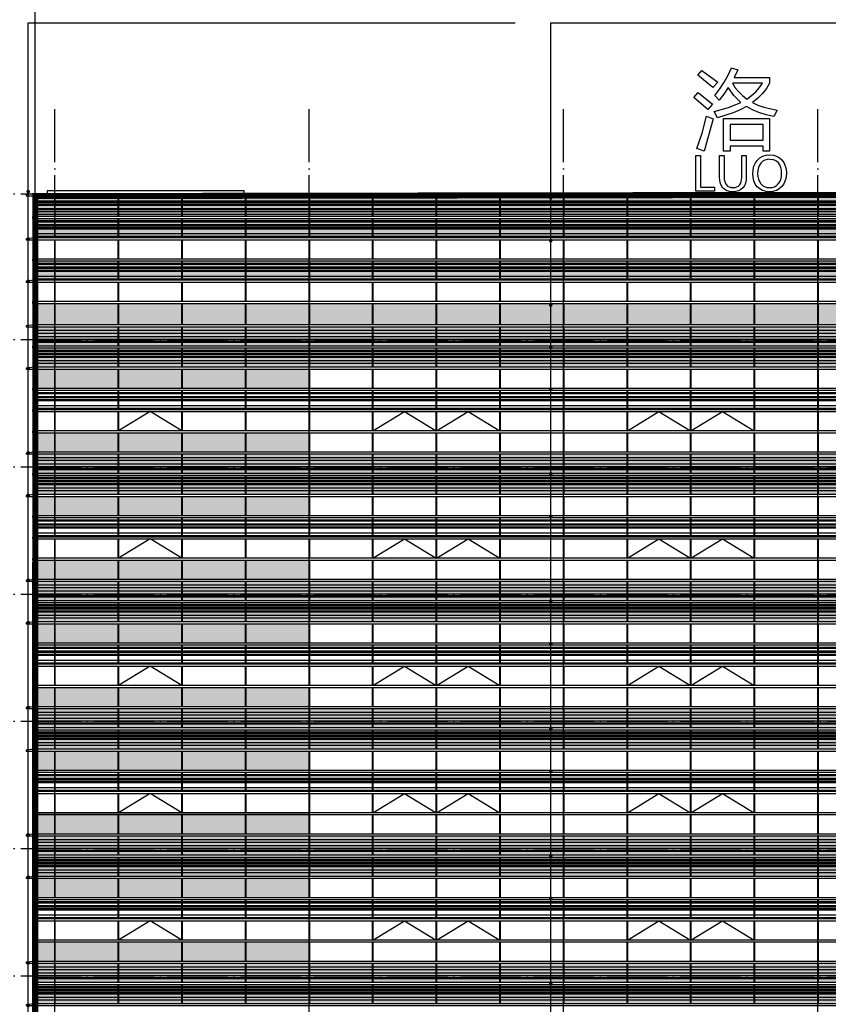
# Model space of a CAD drawing. Header units: millimetres. Extents: x 708158 to 1984082, y -168213 to -53.
# Tile 6 of 220: x 721824 to 748526, y -64394 to -31908. Entities that reach past the tile are written whole.
import ezdxf

# ---------------------------------------------------------------- set-up
doc = ezdxf.new("R2010")
doc.units = ezdxf.units.MM
doc.header["$LTSCALE"] = 1000
doc.linetypes.add('DOTE', pattern=[2.42, 2, -0.2, 0.02, -0.2])
doc.layers.get('0').update_dxf_attribs({"color": 8})
for name, color, linetype in [('A-AXIS', 1, 'DOTE'), ('A-看线', 63, 'Continuous'), ('DIM_LEAD', 3, 'Continuous'), ('DOTE', 1, 'DOTE'), ('WINDOW', 4, 'Continuous'), ('看线', 115, 'Continuous'), ('立面加粗', 5, 'Continuous'), ('立面填充线2 穿孔板', 105, 'Continuous'), ('立面窗户线', 21, 'Continuous')]:
    doc.layers.add(name, color=color, linetype=linetype)

# ---------------------------------------------------------------- blocks, each defined once
blk = doc.blocks.new('A$C24AE1B25')
at = {"layer": '立面窗户线'}
blk.add_lwpolyline([(46850, 30), (0, 30), (-30, 30), (-300, 0), (-300, -30), (0, -30), (46850, -30)], dxfattribs=at)
blk = doc.blocks.new('A$C05264923')
at = {"layer": '立面窗户线'}
blk.add_lwpolyline([(46850, 30), (0, 30), (-90, 30), (-90, -30), (0, -30), (46850, -30)], dxfattribs=at)
blk = doc.blocks.new('A$C03EC34EA')
at = {"layer": 'A-看线'}
for points in [[(5, -40), (645, -40), (645, -140), (5, -140)], [(5, -240), (645, -240), (645, -340), (5, -340)], [(5, -390), (645, -390), (645, -440), (5, -440)], [(5, -690), (645, -690), (645, -740), (5, -740)], [(5, -790), (645, -790), (645, -840), (5, -840)], [(5, -890), (645, -890), (645, -940), (5, -940)], [(5, -1040), (645, -1040), (645, -1140), (5, -1140)]]:
    blk.add_lwpolyline(points, close=True, dxfattribs=at)
at = {"layer": 'WINDOW'}
for points in [[(-5, 80), (5, 80), (5, -560), (-5, -560)], [(645, 80), (655, 80), (655, -560), (645, -560)], [(-5, -620), (5, -620), (5, -1260), (-5, -1260)], [(645, -620), (655, -620), (655, -1260), (645, -1260)]]:
    blk.add_lwpolyline(points, close=True, dxfattribs=at)
blk = doc.blocks.new('A$C2A3A27BA')
at = {"layer": 'A-看线'}
for points in [[(0, -40), (2090, -40), (2090, -140), (0, -140)], [(0, -240), (2090, -240), (2090, -340), (0, -340)], [(2100, -40), (4190, -40), (4190, -140), (2100, -140)], [(2100, -240), (4190, -240), (4190, -340), (2100, -340)], [(4200, -40), (6290, -40), (6290, -140), (4200, -140)], [(4200, -240), (6290, -240), (6290, -340), (4200, -340)], [(6300, -40), (8390, -40), (8390, -140), (6300, -140)], [(6300, -240), (8390, -240), (8390, -340), (6300, -340)], [(0, -390), (2090, -390), (2090, -440), (0, -440)], [(2100, -390), (4190, -390), (4190, -440), (2100, -440)], [(4200, -390), (6290, -390), (6290, -440), (4200, -440)], [(6300, -390), (8390, -390), (8390, -440), (6300, -440)], [(0, -690), (2090, -690), (2090, -740), (0, -740)], [(0, -790), (2090, -790), (2090, -840), (0, -840)], [(0, -890), (2090, -890), (2090, -940), (0, -940)], [(2100, -690), (4190, -690), (4190, -740), (2100, -740)], [(2100, -790), (4190, -790), (4190, -840), (2100, -840)], [(2100, -890), (4190, -890), (4190, -940), (2100, -940)], [(4200, -690), (6290, -690), (6290, -740), (4200, -740)], [(4200, -790), (6290, -790), (6290, -840), (4200, -840)], [(4200, -890), (6290, -890), (6290, -940), (4200, -940)], [(6300, -690), (8390, -690), (8390, -740), (6300, -740)], [(6300, -790), (8390, -790), (8390, -840), (6300, -840)], [(6300, -890), (8390, -890), (8390, -940), (6300, -940)], [(0, -1040), (2090, -1040), (2090, -1140), (0, -1140)], [(2100, -1040), (4190, -1040), (4190, -1140), (2100, -1140)], [(4200, -1040), (6290, -1040), (6290, -1140), (4200, -1140)], [(6300, -1040), (8390, -1040), (8390, -1140), (6300, -1140)]]:
    blk.add_lwpolyline(points, close=True, dxfattribs=at)
at = {"layer": 'WINDOW'}
for points in [[(2090, 80), (2100, 80), (2100, -560), (2090, -560)], [(4190, 80), (4200, 80), (4200, -560), (4190, -560)], [(6290, 80), (6300, 80), (6300, -560), (6290, -560)], [(8390, 80), (8400, 80), (8400, -560), (8390, -560)], [(2090, -620), (2100, -620), (2100, -1260), (2090, -1260)], [(4190, -620), (4200, -620), (4200, -1260), (4190, -1260)], [(6290, -620), (6300, -620), (6300, -1260), (6290, -1260)], [(8390, -620), (8400, -620), (8400, -1260), (8390, -1260)]]:
    blk.add_lwpolyline(points, close=True, dxfattribs=at)
blk = doc.blocks.new('A$C090C4F04')
at = {"layer": '立面填充线2 穿孔板'}
for points in [[(5, 420), (46845, 420), (46845, -220), (5, -220)], [(5, -280), (46845, -280), (46845, -920), (5, -920)]]:
    blk.add_hatch(color=256, dxfattribs=at).paths.add_polyline_path(points)
at = {"layer": 'A-看线'}
for points in [[(5, 420), (46845, 420), (46845, -220), (5, -220)], [(5, -280), (46845, -280), (46845, -920), (5, -920)]]:
    blk.add_lwpolyline(points, close=True, dxfattribs=at)
at = {"layer": 'WINDOW'}
for name, p in [('A$C03EC34EA', (0, 340)), ('A$C2A3A27BA', (655, 340)), ('A$C2A3A27BA', (9055, 340)), ('A$C2A3A27BA', (17455, 340)), ('A$C2A3A27BA', (25855, 340)), ('A$C05264923', (0, -250))]:
    blk.add_blockref(name, p, dxfattribs=at)
at = {"layer": '立面窗户线'}
for p in [(0, 450), (0, -950)]:
    blk.add_blockref('A$C24AE1B25', p, dxfattribs=at)
blk = doc.blocks.new('A$C646C2EE2')
at = {"layer": 'A-看线'}
for points in [[(0, -70), (2090, -70), (2090, -120), (0, -120)], [(0, -200), (2090, -200), (2090, -250), (0, -250)], [(0, -300), (2090, -300), (2090, -350), (0, -350)], [(2100, -70), (4190, -70), (4190, -120), (2100, -120)], [(2100, -200), (4190, -200), (4190, -250), (2100, -250)], [(2100, -300), (4190, -300), (4190, -350), (2100, -350)], [(4200, -70), (6290, -70), (6290, -120), (4200, -120)], [(4200, -200), (6290, -200), (6290, -250), (4200, -250)], [(4200, -300), (6290, -300), (6290, -350), (4200, -350)], [(6300, -70), (8390, -70), (8390, -120), (6300, -120)], [(6300, -200), (8390, -200), (8390, -250), (6300, -250)], [(6300, -300), (8390, -300), (8390, -350), (6300, -350)], [(0, -500), (2090, -500), (2090, -600), (0, -600)], [(2100, -500), (4190, -500), (4190, -600), (2100, -600)], [(4200, -500), (6290, -500), (6290, -600), (4200, -600)], [(6300, -500), (8390, -500), (8390, -600), (6300, -600)]]:
    blk.add_lwpolyline(points, close=True, dxfattribs=at)
at = {"layer": 'WINDOW'}
for points in [[(2090, 0), (2100, 0), (2100, -640), (2090, -640)], [(4190, 0), (4200, 0), (4200, -640), (4190, -640)], [(6290, 0), (6300, 0), (6300, -640), (6290, -640)], [(8390, 0), (8400, 0), (8400, -640), (8390, -640)]]:
    blk.add_lwpolyline(points, close=True, dxfattribs=at)
blk = doc.blocks.new('A$C4AFF7EBF')
at = {"layer": 'A-看线'}
for points in [[(5, -70), (645, -70), (645, -120), (5, -120)], [(5, -200), (645, -200), (645, -250), (5, -250)], [(5, -300), (645, -300), (645, -350), (5, -350)], [(5, -500), (645, -500), (645, -600), (5, -600)]]:
    blk.add_lwpolyline(points, close=True, dxfattribs=at)
at = {"layer": 'WINDOW'}
for points in [[(-5, 0), (5, 0), (5, -640), (-5, -640)], [(645, 0), (655, 0), (655, -640), (645, -640)]]:
    blk.add_lwpolyline(points, close=True, dxfattribs=at)
blk = doc.blocks.new('A$C4BD9167B')
at = {"layer": 'WINDOW'}
for points in [[(-5, 0), (5, 0), (5, -640), (-5, -640)], [(645, 0), (655, 0), (655, -640), (645, -640)], [(-5, -1400), (5, -1400), (5, -2040), (-5, -2040)], [(645, -1400), (655, -1400), (655, -2040), (645, -2040)], [(-5, -2100), (5, -2100), (5, -2740), (-5, -2740)], [(645, -2100), (655, -2100), (655, -2740), (645, -2740)]]:
    blk.add_lwpolyline(points, close=True, dxfattribs=at)
blk = doc.blocks.new('A$C59A864C1')
at = {"layer": 'WINDOW'}
for points in [[(2090, 0), (2100, 0), (2100, -640), (2090, -640)], [(4190, 0), (4200, 0), (4200, -640), (4190, -640)], [(6290, 0), (6300, 0), (6300, -640), (6290, -640)], [(8390, 0), (8400, 0), (8400, -640), (8390, -640)], [(2090, -1400), (2100, -1400), (2100, -2040), (2090, -2040)], [(4190, -1400), (4200, -1400), (4200, -2040), (4190, -2040)], [(6290, -1400), (6300, -1400), (6300, -2040), (6290, -2040)], [(8390, -1400), (8400, -1400), (8400, -2040), (8390, -2040)], [(2090, -2100), (2100, -2100), (2100, -2740), (2090, -2740)], [(4190, -2100), (4200, -2100), (4200, -2740), (4190, -2740)], [(6290, -2100), (6300, -2100), (6300, -2740), (6290, -2740)], [(8390, -2100), (8400, -2100), (8400, -2740), (8390, -2740)]]:
    blk.add_lwpolyline(points, close=True, dxfattribs=at)
blk.add_lwpolyline([(4190, -2040), (3145, -1400), (2100, -2040)], dxfattribs=at)
blk = doc.blocks.new('A$C455C528F')
at = {"layer": 'WINDOW'}
for points in [[(2090, 0), (2100, 0), (2100, -640), (2090, -640)], [(4190, 0), (4200, 0), (4200, -640), (4190, -640)], [(6290, 0), (6300, 0), (6300, -640), (6290, -640)], [(8390, 0), (8400, 0), (8400, -640), (8390, -640)], [(2090, -1400), (2100, -1400), (2100, -2040), (2090, -2040)], [(4190, -1400), (4200, -1400), (4200, -2040), (4190, -2040)], [(6290, -1400), (6300, -1400), (6300, -2040), (6290, -2040)], [(8390, -1400), (8400, -1400), (8400, -2040), (8390, -2040)], [(2090, -2100), (2100, -2100), (2100, -2740), (2090, -2740)], [(4190, -2100), (4200, -2100), (4200, -2740), (4190, -2740)], [(6290, -2100), (6300, -2100), (6300, -2740), (6290, -2740)], [(8390, -2100), (8400, -2100), (8400, -2740), (8390, -2740)]]:
    blk.add_lwpolyline(points, close=True, dxfattribs=at)
for points in [[(2100, -2040), (3145, -1400), (4190, -2040)], [(4200, -2040), (5245, -1400), (6290, -2040)]]:
    blk.add_lwpolyline(points, dxfattribs=at)
blk = doc.blocks.new('A$C22B71AAA')
at = {"layer": '立面填充线2 穿孔板'}
for points in [[(5, 420), (46845, 420), (46845, -220), (5, -220)], [(5, -280), (46845, -280), (46845, -920), (5, -920)], [(5, -980), (9045, -980), (9045, -1620), (5, -1620)], [(5, -3080), (9045, -3080), (9045, -3720), (5, -3720)]]:
    blk.add_hatch(color=256, dxfattribs=at).paths.add_polyline_path(points)
at = {"layer": 'A-看线'}
for points in [[(5, 420), (46845, 420), (46845, -220), (5, -220)], [(5, -280), (46845, -280), (46845, -920), (5, -920)], [(5, -980), (9045, -980), (9045, -1620), (5, -1620)], [(5, -1680), (46845, -1680), (46845, -2320), (5, -2320)], [(5, -3080), (9045, -3080), (9045, -3720), (5, -3720)]]:
    blk.add_lwpolyline(points, close=True, dxfattribs=at)
at = {"layer": 'WINDOW'}
for points in [[(17445, -980), (17455, -980), (17455, -1620), (17445, -1620)], [(17445, -2380), (17455, -2380), (17455, -3020), (17445, -3020)], [(17445, -3080), (17455, -3080), (17455, -3720), (17445, -3720)]]:
    blk.add_lwpolyline(points, close=True, dxfattribs=at)
for name, p in [('A$C03EC34EA', (0, 340)), ('A$C2A3A27BA', (655, 340)), ('A$C2A3A27BA', (9055, 340)), ('A$C2A3A27BA', (17455, 340)), ('A$C2A3A27BA', (25855, 340)), ('A$C05264923', (0, -250)), ('A$C4BD9167B', (0, -980)), ('A$C59A864C1', (655, -980)), ('A$C455C528F', (9055, -980)), ('A$C455C528F', (17455, -980)), ('A$C05264923', (0, -1650)), ('A$C4AFF7EBF', (0, -1680)), ('A$C646C2EE2', (655, -1680)), ('A$C646C2EE2', (9055, -1680)), ('A$C646C2EE2', (17455, -1680)), ('A$C646C2EE2', (25855, -1680)), ('A$C05264923', (0, -2350)), ('A$C05264923', (0, -3050))]:
    blk.add_blockref(name, p, dxfattribs=at)
at = {"layer": '立面窗户线'}
for p in [(0, 450), (0, -950)]:
    blk.add_blockref('A$C24AE1B25', p, dxfattribs=at)
blk = doc.blocks.new('A$C2A9D17C4')
at = {"layer": '看线'}
for p, q in [((-20765, 3825), (-20632, 3983)), ((-20632, 3983), (-20111, 3592)), ((-20632, 3983), (-20632, 3983)), ((-20632, 3983), (-20632, 3983)), ((-20632, 3983), (-20632, 3983)), ((-20632, 3983), (-20111, 3592)), ((-19768, 3828), (-19661, 4069)), ((-19661, 4069), (-19661, 4069)), ((-19661, 4069), (-19661, 4069)), ((-19661, 4069), (-19450, 3999)), ((-19661, 4069), (-19661, 4069)), ((-19661, 4069), (-19450, 3999)), ((-19450, 3999), (-19574, 3753)), ((-19450, 3999), (-19574, 3753)), ((-19450, 3999), (-19450, 3999)), ((-20269, 3417), (-20765, 3825)), ((-20111, 3592), (-20269, 3417)), ((-20111, 3592), (-20269, 3417)), ((-20111, 3592), (-20111, 3592)), ((-20042, 3369), (-19895, 3595)), ((-19895, 3595), (-19768, 3828)), ((-19574, 3753), (-19574, 3753)), ((-19574, 3753), (-18399, 3753)), ((-18399, 3753), (-18399, 3753)), ((-18399, 3753), (-18399, 3558)), ((-18399, 3753), (-18399, 3558)), ((-20269, 3417), (-20269, 3417)), ((-20269, 3417), (-20269, 3417)), ((-20269, 3417), (-20269, 3417)), ((-20208, 3151), (-20042, 3369)), ((-19764, 3418), (-19911, 3196)), ((-19764, 3418), (-19911, 3196)), ((-19580, 3152), (-19764, 3418)), ((-19764, 3418), (-19764, 3418)), ((-19627, 3564), (-19531, 3412)), ((-19627, 3564), (-19531, 3412)), ((-18632, 3564), (-19627, 3564)), ((-19627, 3564), (-19627, 3564)), ((-19531, 3412), (-19420, 3274)), ((-19531, 3412), (-19420, 3274)), ((-19531, 3412), (-19531, 3412)), ((-19420, 3274), (-19294, 3150)), ((-19420, 3274), (-19295, 3150)), ((-19420, 3274), (-19420, 3274)), ((-18996, 3153), (-18856, 3278)), ((-18856, 3278), (-18735, 3416)), ((-18735, 3416), (-18632, 3564)), ((-18504, 3381), (-18633, 3215)), ((-18504, 3381), (-18633, 3215)), ((-18399, 3558), (-18504, 3381)), ((-18399, 3558), (-18504, 3381)), ((-18504, 3381), (-18504, 3381)), ((-18399, 3558), (-18399, 3558)), ((-20901, 3090), (-20763, 3248)), ((-20435, 2696), (-20901, 3090)), ((-20763, 3248), (-20280, 2870)), ((-20763, 3248), (-20763, 3248)), ((-20763, 3248), (-20763, 3248)), ((-20763, 3248), (-20763, 3248)), ((-20763, 3248), (-20280, 2870)), ((-20061, 3001), (-20208, 3151)), ((-19911, 3196), (-20061, 3001)), ((-19911, 3196), (-20061, 3001)), ((-20061, 3001), (-20061, 3001)), ((-20061, 3001), (-20061, 3001)), ((-20061, 3001), (-20061, 3001)), ((-19911, 3196), (-19911, 3196)), ((-19751, 2754), (-19346, 2924)), ((-19346, 2924), (-19580, 3152)), ((-19295, 3150), (-19154, 3038)), ((-19294, 3150), (-19295, 3150)), ((-19294, 3150), (-19154, 3038)), ((-19154, 3038), (-18996, 3153)), ((-19154, 3038), (-19154, 3038)), ((-18786, 3062), (-18962, 2922)), ((-18786, 3062), (-18962, 2922)), ((-18633, 3215), (-18786, 3062)), ((-18633, 3215), (-18786, 3062)), ((-18786, 3062), (-18786, 3062)), ((-18633, 3215), (-18633, 3215)), ((-20280, 2870), (-20435, 2696)), ((-20280, 2870), (-20435, 2696)), ((-20435, 2696), (-20435, 2696)), ((-20435, 2696), (-20435, 2696)), ((-20435, 2696), (-20435, 2696)), ((-20280, 2870), (-20280, 2870)), ((-20227, 2626), (-19751, 2754)), ((-20119, 2418), (-20227, 2626)), ((-19368, 2683), (-19598, 2584)), ((-19368, 2683), (-19597, 2584)), ((-19159, 2793), (-19368, 2683)), ((-19159, 2793), (-19368, 2683)), ((-19368, 2683), (-19368, 2683)), ((-18965, 2686), (-19159, 2793)), ((-19159, 2793), (-19159, 2793)), ((-18751, 2594), (-18965, 2686)), ((-18962, 2922), (-18782, 2837)), ((-18962, 2922), (-18782, 2837)), ((-18962, 2922), (-18962, 2922)), ((-18782, 2837), (-18782, 2837)), ((-18782, 2837), (-18586, 2767)), ((-18586, 2767), (-18586, 2767)), ((-18586, 2767), (-18144, 2668)), ((-18144, 2668), (-18263, 2457)), ((-18144, 2668), (-18263, 2457)), ((-18144, 2668), (-18144, 2668)), ((-20630, 1915), (-20482, 2474)), ((-20258, 2388), (-20560, 1320)), ((-20258, 2388), (-20560, 1320)), ((-20482, 2474), (-20482, 2474)), ((-20482, 2474), (-20482, 2474)), ((-20482, 2474), (-20258, 2388)), ((-20258, 2388), (-20258, 2388)), ((-19598, 2584), (-20119, 2418)), ((-20119, 2418), (-20119, 2418)), ((-20119, 2418), (-20119, 2418)), ((-19917, 1314), (-19917, 2393)), ((-19917, 2393), (-18399, 2393)), ((-19597, 2584), (-19598, 2584)), ((-18517, 2518), (-18751, 2594)), ((-18263, 2457), (-18517, 2518)), ((-18399, 2393), (-18399, 2393)), ((-18399, 2393), (-18399, 1314)), ((-18399, 2393), (-18399, 1314)), ((-18263, 2457), (-18263, 2457)), ((-18263, 2457), (-18263, 2457)), ((-18263, 2457), (-18263, 2457)), ((-19700, 2193), (-19700, 1680)), ((-19700, 2193), (-19700, 1680)), ((-18615, 2193), (-19700, 2193)), ((-19700, 2193), (-19700, 2193)), ((-18615, 1680), (-18615, 2193)), ((-20802, 1406), (-20630, 1915)), ((-19700, 1680), (-19700, 1680)), ((-19700, 1680), (-18615, 1680)), ((-20560, 1320), (-20802, 1406)), ((-20560, 1320), (-20560, 1320)), ((-20560, 1320), (-20560, 1320)), ((-20560, 1320), (-20560, 1320)), ((-19700, 1314), (-19917, 1314)), ((-19700, 1480), (-19700, 1314)), ((-19700, 1480), (-19700, 1314)), ((-18615, 1480), (-19700, 1480)), ((-19700, 1480), (-19700, 1480)), ((-19700, 1314), (-19700, 1314)), ((-18615, 1314), (-18615, 1480)), ((-18399, 1314), (-18615, 1314)), ((-18399, 1314), (-18399, 1314)), ((-20831, 0), (-20831, 1171)), ((-20831, 1171), (-20679, 1171)), ((-20679, 1171), (-20679, 1171)), ((-20679, 1171), (-20679, 134)), ((-20679, 1171), (-20679, 134)), ((-20050, 460), (-20050, 1171)), ((-20050, 1171), (-19899, 1171)), ((-19899, 1171), (-19899, 1171)), ((-19899, 1171), (-19899, 466)), ((-19899, 1171), (-19899, 466)), ((-19319, 455), (-19319, 1171)), ((-19319, 1171), (-19168, 1171)), ((-19168, 1171), (-19168, 1171)), ((-19168, 1171), (-19168, 477)), ((-19168, 1171), (-19168, 477)), ((-18869, 932), (-18802, 1023)), ((-18802, 1023), (-18719, 1096)), ((-18719, 1096), (-18622, 1149)), ((-18626, 982), (-18686, 925)), ((-18626, 982), (-18686, 925)), ((-18558, 1022), (-18626, 982)), ((-18558, 1022), (-18626, 982)), ((-18626, 982), (-18626, 982)), ((-18622, 1149), (-18511, 1180)), ((-18481, 1047), (-18558, 1022)), ((-18558, 1022), (-18558, 1022)), ((-18511, 1180), (-18386, 1191)), ((-18395, 1055), (-18481, 1047)), ((-18481, 1047), (-18481, 1047)), ((-18395, 1055), (-18309, 1047)), ((-18386, 1191), (-18386, 1191)), ((-18386, 1191), (-18270, 1181)), ((-18386, 1191), (-18386, 1191)), ((-18233, 1024), (-18309, 1047)), ((-18270, 1181), (-18270, 1181)), ((-18270, 1181), (-18166, 1150)), ((-18166, 985), (-18233, 1024)), ((-18166, 1150), (-18074, 1098)), ((-18166, 1150), (-18074, 1098)), ((-18166, 1150), (-18166, 1150)), ((-18109, 931), (-18166, 985)), ((-18074, 1098), (-17993, 1027)), ((-18074, 1098), (-17993, 1027)), ((-18074, 1098), (-18074, 1098)), ((-17993, 1027), (-17928, 938)), ((-17993, 1027), (-17928, 938)), ((-17993, 1027), (-17993, 1027)), ((-18956, 572), (-18946, 706)), ((-18946, 706), (-18917, 826)), ((-18917, 826), (-18869, 932)), ((-18790, 684), (-18797, 584)), ((-18790, 684), (-18797, 584)), ((-18769, 774), (-18790, 684)), ((-18769, 774), (-18790, 684)), ((-18790, 684), (-18790, 684)), ((-18734, 855), (-18769, 774)), ((-18734, 855), (-18769, 774)), ((-18769, 774), (-18769, 774)), ((-18686, 925), (-18734, 855)), ((-18686, 925), (-18734, 855)), ((-18734, 855), (-18734, 855)), ((-18686, 925), (-18686, 925)), ((-18063, 863), (-18109, 931)), ((-18030, 782), (-18063, 863)), ((-18010, 688), (-18030, 782)), ((-18004, 581), (-18010, 688)), ((-17928, 938), (-17881, 838)), ((-17928, 938), (-17882, 838)), ((-17928, 938), (-17928, 938)), ((-17882, 838), (-17854, 725)), ((-17881, 838), (-17882, 838)), ((-17881, 838), (-17854, 725)), ((-17854, 725), (-17844, 600)), ((-17854, 725), (-17844, 600)), ((-17854, 725), (-17854, 725)), ((-20044, 347), (-20050, 460)), ((-20023, 250), (-20044, 347)), ((-19899, 466), (-19895, 384)), ((-19899, 466), (-19895, 384)), ((-19899, 466), (-19899, 466)), ((-19895, 384), (-19881, 313)), ((-19895, 384), (-19881, 313)), ((-19895, 384), (-19895, 384)), ((-19337, 306), (-19324, 375)), ((-19324, 375), (-19319, 455)), ((-19175, 361), (-19196, 260)), ((-19175, 361), (-19196, 260)), ((-19168, 477), (-19175, 361)), ((-19168, 477), (-19175, 361)), ((-19175, 361), (-19175, 361)), ((-19168, 477), (-19168, 477)), ((-18946, 446), (-18956, 572)), ((-18918, 333), (-18946, 446)), ((-18871, 233), (-18918, 333)), ((-18797, 584), (-18790, 483)), ((-18797, 584), (-18790, 483)), ((-18797, 584), (-18797, 584)), ((-18790, 483), (-18770, 392)), ((-18790, 483), (-18770, 392)), ((-18790, 483), (-18790, 483)), ((-18770, 392), (-18736, 312)), ((-18770, 392), (-18736, 312)), ((-18770, 392), (-18770, 392)), ((-18064, 305), (-18031, 385)), ((-18031, 385), (-18011, 477)), ((-18011, 477), (-18004, 581)), ((-17882, 344), (-17930, 238)), ((-17883, 344), (-17930, 238)), ((-17854, 464), (-17883, 344)), ((-17882, 344), (-17883, 344)), ((-17854, 464), (-17882, 344)), ((-17844, 600), (-17854, 464)), ((-17844, 600), (-17854, 464)), ((-17854, 464), (-17854, 464)), ((-17844, 600), (-17844, 600)), ((-20213, 0), (-20831, 0)), ((-20679, 134), (-20679, 134)), ((-20679, 134), (-20213, 134)), ((-20213, 134), (-20213, 134)), ((-20213, 134), (-20213, 0)), ((-20213, 134), (-20213, 0)), ((-20213, 0), (-20213, 0)), ((-19990, 168), (-20023, 250)), ((-19943, 100), (-19990, 168)), ((-19882, 48), (-19943, 100)), ((-19808, 10), (-19882, 48)), ((-19881, 313), (-19858, 252)), ((-19881, 313), (-19858, 252)), ((-19881, 313), (-19881, 313)), ((-19858, 252), (-19825, 203)), ((-19858, 252), (-19826, 203)), ((-19858, 252), (-19858, 252)), ((-19826, 203), (-19784, 164)), ((-19825, 203), (-19826, 203)), ((-19825, 203), (-19784, 164)), ((-19760, -2), (-19808, 10)), ((-19784, 164), (-19733, 137)), ((-19784, 164), (-19733, 137)), ((-19784, 164), (-19784, 164)), ((-19733, 137), (-19733, 137)), ((-19733, 137), (-19674, 120)), ((-19673, 120), (-19674, 120)), ((-19673, 120), (-19604, 115)), ((-19604, 115), (-19538, 120)), ((-19538, 120), (-19480, 136)), ((-19480, 136), (-19431, 163)), ((-19422, 11), (-19473, -2)), ((-19431, 163), (-19391, 200)), ((-19344, 50), (-19422, 11)), ((-19344, 50), (-19422, 11)), ((-19422, 11), (-19422, 11)), ((-19391, 200), (-19359, 248)), ((-19359, 248), (-19337, 306)), ((-19281, 105), (-19344, 50)), ((-19281, 105), (-19344, 50)), ((-19344, 50), (-19344, 50)), ((-19231, 174), (-19281, 105)), ((-19232, 174), (-19281, 105)), ((-19281, 105), (-19281, 105)), ((-19196, 260), (-19232, 174)), ((-19231, 174), (-19232, 174)), ((-19196, 260), (-19231, 174)), ((-19196, 260), (-19196, 260)), ((-18805, 144), (-18871, 233)), ((-18724, 73), (-18805, 144)), ((-18736, 312), (-18688, 243)), ((-18736, 312), (-18688, 243)), ((-18736, 312), (-18736, 312)), ((-18630, 21), (-18724, 73)), ((-18688, 243), (-18630, 187)), ((-18688, 243), (-18630, 187)), ((-18688, 243), (-18688, 243)), ((-18630, 187), (-18563, 147)), ((-18630, 187), (-18563, 147)), ((-18630, 187), (-18630, 187)), ((-18550, -2), (-18630, 21)), ((-18563, 147), (-18563, 147)), ((-18563, 147), (-18489, 123)), ((-18488, 123), (-18489, 123)), ((-18488, 123), (-18405, 115)), ((-18405, 115), (-18317, 123)), ((-18317, 123), (-18238, 146)), ((-18175, 22), (-18258, -2)), ((-18238, 146), (-18169, 184)), ((-18080, 74), (-18175, 22)), ((-18080, 74), (-18175, 22)), ((-18175, 22), (-18175, 22)), ((-18169, 184), (-18111, 238)), ((-18111, 238), (-18064, 305)), ((-17997, 147), (-18080, 74)), ((-17997, 147), (-18080, 74)), ((-18080, 74), (-18080, 74)), ((-17930, 238), (-17997, 147)), ((-17930, 238), (-17997, 147)), ((-17997, 147), (-17997, 147)), ((-17930, 238), (-17930, 238)), ((-19720, -12), (-19760, -2)), ((-19619, -20), (-19720, -12)), ((-19513, -12), (-19619, -20)), ((-19619, -20), (-19619, -20)), ((-19473, -2), (-19513, -12)), ((-19513, -12), (-19513, -12)), ((-19473, -2), (-19473, -2)), ((-18524, -9), (-18550, -2)), ((-18405, -20), (-18524, -9)), ((-18514, -102), (-18494, -102)), ((-18284, -9), (-18405, -20)), ((-18405, -20), (-18405, -20)), ((-18258, -2), (-18284, -9)), ((-18284, -9), (-18284, -9)), ((-18258, -2), (-18258, -2))]:
    blk.add_line(p, q, dxfattribs=at)
blk = doc.blocks.new('A$C2009679C')
at = {"layer": 'A-看线'}
for points in [[(5, -270), (645, -270), (645, -320), (5, -320)], [(5, -370), (645, -370), (645, -420), (5, -420)], [(5, -520), (645, -520), (645, -570), (5, -570)], [(5, -620), (645, -620), (645, -720), (5, -720)], [(5, -920), (645, -920), (645, -970), (5, -970)], [(5, -1050), (645, -1050), (645, -1100), (5, -1100)], [(5, -1150), (645, -1150), (645, -1200), (5, -1200)], [(5, -1350), (645, -1350), (645, -1450), (5, -1450)]]:
    blk.add_lwpolyline(points, close=True, dxfattribs=at)
at = {"layer": 'WINDOW'}
for points in [[(-5, -100), (5, -100), (5, -790), (-5, -790)], [(645, -100), (655, -100), (655, -790), (645, -790)], [(-5, -850), (5, -850), (5, -1490), (-5, -1490)], [(645, -850), (655, -850), (655, -1490), (645, -1490)]]:
    blk.add_lwpolyline(points, close=True, dxfattribs=at)
blk = doc.blocks.new('A$C77236AF1')
at = {"layer": 'A-看线'}
for points in [[(0, -270), (2090, -270), (2090, -320), (0, -320)], [(2100, -270), (4190, -270), (4190, -320), (2100, -320)], [(4200, -270), (6290, -270), (6290, -320), (4200, -320)], [(6300, -270), (8390, -270), (8390, -320), (6300, -320)], [(0, -370), (2090, -370), (2090, -420), (0, -420)], [(0, -520), (2090, -520), (2090, -570), (0, -570)], [(0, -620), (2090, -620), (2090, -720), (0, -720)], [(2100, -370), (4190, -370), (4190, -420), (2100, -420)], [(2100, -520), (4190, -520), (4190, -570), (2100, -570)], [(2100, -620), (4190, -620), (4190, -720), (2100, -720)], [(4200, -370), (6290, -370), (6290, -420), (4200, -420)], [(4200, -520), (6290, -520), (6290, -570), (4200, -570)], [(4200, -620), (6290, -620), (6290, -720), (4200, -720)], [(6300, -370), (8390, -370), (8390, -420), (6300, -420)], [(6300, -520), (8390, -520), (8390, -570), (6300, -570)], [(6300, -620), (8390, -620), (8390, -720), (6300, -720)], [(0, -920), (2090, -920), (2090, -970), (0, -970)], [(2100, -920), (4190, -920), (4190, -970), (2100, -970)], [(4200, -920), (6290, -920), (6290, -970), (4200, -970)], [(6300, -920), (8390, -920), (8390, -970), (6300, -970)], [(0, -1050), (2090, -1050), (2090, -1100), (0, -1100)], [(0, -1150), (2090, -1150), (2090, -1200), (0, -1200)], [(2100, -1050), (4190, -1050), (4190, -1100), (2100, -1100)], [(2100, -1150), (4190, -1150), (4190, -1200), (2100, -1200)], [(4200, -1050), (6290, -1050), (6290, -1100), (4200, -1100)], [(4200, -1150), (6290, -1150), (6290, -1200), (4200, -1200)], [(6300, -1050), (8390, -1050), (8390, -1100), (6300, -1100)], [(6300, -1150), (8390, -1150), (8390, -1200), (6300, -1200)], [(0, -1350), (2090, -1350), (2090, -1450), (0, -1450)], [(2100, -1350), (4190, -1350), (4190, -1450), (2100, -1450)], [(4200, -1350), (6290, -1350), (6290, -1450), (4200, -1450)], [(6300, -1350), (8390, -1350), (8390, -1450), (6300, -1450)]]:
    blk.add_lwpolyline(points, close=True, dxfattribs=at)
at = {"layer": 'WINDOW'}
for points in [[(2090, -100), (2100, -100), (2100, -790), (2090, -790)], [(4190, -100), (4200, -100), (4200, -790), (4190, -790)], [(6290, -100), (6300, -100), (6300, -790), (6290, -790)], [(8390, -100), (8400, -100), (8400, -790), (8390, -790)], [(2090, -850), (2100, -850), (2100, -1490), (2090, -1490)], [(4190, -850), (4200, -850), (4200, -1490), (4190, -1490)], [(6290, -850), (6300, -850), (6300, -1490), (6290, -1490)], [(8390, -850), (8400, -850), (8400, -1490), (8390, -1490)]]:
    blk.add_lwpolyline(points, close=True, dxfattribs=at)
blk = doc.blocks.new('A$Ceb045a45')
at = {"layer": '立面填充线2 穿孔板'}
for points in [[(305, -130), (47145, -130), (47145, -820), (305, -820)], [(305, -880), (47145, -880), (47145, -1520), (305, -1520)], [(305, -2280), (47145, -2280), (47145, -2920), (305, -2920)], [(305, -3680), (47145, -3680), (47145, -4390), (305, -4390)]]:
    blk.add_hatch(color=256, dxfattribs=at).paths.add_polyline_path(points)
at = {"layer": 'A-看线'}
for points in [[(305, -130), (47145, -130), (47145, -820), (305, -820)], [(305, -880), (47145, -880), (47145, -1520), (305, -1520)], [(305, -2280), (47145, -2280), (47145, -2920), (305, -2920)], [(305, -2280), (47145, -2280), (47145, -2920), (305, -2920)], [(305, -3680), (47145, -3680), (47145, -4390), (305, -4390)]]:
    blk.add_lwpolyline(points, close=True, dxfattribs=at)
at = {"layer": 'WINDOW'}
for points in [[(295, -880), (305, -880), (305, -1520), (295, -1520)], [(945, -880), (955, -880), (955, -1520), (945, -1520)], [(3045, -880), (3055, -880), (3055, -1520), (3045, -1520)], [(5145, -880), (5155, -880), (5155, -1520), (5145, -1520)], [(7245, -880), (7255, -880), (7255, -1520), (7245, -1520)], [(9345, -880), (9355, -880), (9355, -1520), (9345, -1520)], [(11445, -880), (11455, -880), (11455, -1520), (11445, -1520)], [(13545, -880), (13555, -880), (13555, -1520), (13545, -1520)], [(15645, -880), (15655, -880), (15655, -1520), (15645, -1520)], [(17745, -880), (17755, -880), (17755, -1520), (17745, -1520)], [(17745, -880), (17755, -880), (17755, -1520), (17745, -1520)], [(19845, -880), (19855, -880), (19855, -1520), (19845, -1520)], [(21945, -880), (21955, -880), (21955, -1520), (21945, -1520)], [(24045, -880), (24055, -880), (24055, -1520), (24045, -1520)], [(26145, -880), (26155, -880), (26155, -1520), (26145, -1520)], [(295, -1580), (305, -1580), (305, -2220), (295, -2220)], [(945, -1580), (955, -1580), (955, -2220), (945, -2220)], [(3045, -1580), (3055, -1580), (3055, -2220), (3045, -2220)], [(5145, -1580), (5155, -1580), (5155, -2220), (5145, -2220)], [(7245, -1580), (7255, -1580), (7255, -2220), (7245, -2220)], [(9345, -1580), (9355, -1580), (9355, -2220), (9345, -2220)], [(11445, -1580), (11455, -1580), (11455, -2220), (11445, -2220)], [(13545, -1580), (13555, -1580), (13555, -2220), (13545, -2220)], [(15645, -1580), (15655, -1580), (15655, -2220), (15645, -2220)], [(17745, -1580), (17755, -1580), (17755, -2220), (17745, -2220)], [(17745, -1580), (17755, -1580), (17755, -2220), (17745, -2220)], [(19845, -1580), (19855, -1580), (19855, -2220), (19845, -2220)], [(21945, -1580), (21955, -1580), (21955, -2220), (21945, -2220)], [(24045, -1580), (24055, -1580), (24055, -2220), (24045, -2220)], [(26145, -1580), (26155, -1580), (26155, -2220), (26145, -2220)], [(295, -2980), (305, -2980), (305, -3620), (295, -3620)], [(945, -2980), (955, -2980), (955, -3620), (945, -3620)], [(3045, -2980), (3055, -2980), (3055, -3620), (3045, -3620)], [(5145, -2980), (5155, -2980), (5155, -3620), (5145, -3620)], [(7245, -2980), (7255, -2980), (7255, -3620), (7245, -3620)], [(9345, -2980), (9355, -2980), (9355, -3620), (9345, -3620)], [(11445, -2980), (11455, -2980), (11455, -3620), (11445, -3620)], [(13545, -2980), (13555, -2980), (13555, -3620), (13545, -3620)], [(15645, -2980), (15655, -2980), (15655, -3620), (15645, -3620)], [(17745, -2980), (17755, -2980), (17755, -3620), (17745, -3620)], [(17745, -2980), (17755, -2980), (17755, -3620), (17745, -3620)], [(19845, -2980), (19855, -2980), (19855, -3620), (19845, -3620)], [(21945, -2980), (21955, -2980), (21955, -3620), (21945, -3620)], [(24045, -2980), (24055, -2980), (24055, -3620), (24045, -3620)], [(26145, -2980), (26155, -2980), (26155, -3620), (26145, -3620)], [(295, -3680), (305, -3680), (305, -4390), (295, -4390)], [(945, -3680), (955, -3680), (955, -4390), (945, -4390)], [(3045, -3680), (3055, -3680), (3055, -4390), (3045, -4390)], [(5145, -3680), (5155, -3680), (5155, -4390), (5145, -4390)], [(7245, -3680), (7255, -3680), (7255, -4390), (7245, -4390)], [(9345, -3680), (9355, -3680), (9355, -4390), (9345, -4390)], [(11445, -3680), (11455, -3680), (11455, -4390), (11445, -4390)], [(13545, -3680), (13555, -3680), (13555, -4390), (13545, -4390)], [(15645, -3680), (15655, -3680), (15655, -4390), (15645, -4390)], [(17745, -3680), (17755, -3680), (17755, -4390), (17745, -4390)], [(17745, -3680), (17755, -3680), (17755, -4390), (17745, -4390)], [(19845, -3680), (19855, -3680), (19855, -4390), (19845, -4390)], [(21945, -3680), (21955, -3680), (21955, -4390), (21945, -4390)], [(24045, -3680), (24055, -3680), (24055, -4390), (24045, -4390)], [(26145, -3680), (26155, -3680), (26155, -4390), (26145, -4390)]]:
    blk.add_lwpolyline(points, close=True, dxfattribs=at)
at = {"layer": 'A-看线'}
for name, p in [('A$C2009679C', (300, -30)), ('A$C77236AF1', (955, -30)), ('A$C77236AF1', (9355, -30)), ('A$C77236AF1', (17755, -30)), ('A$C77236AF1', (26155, -30))]:
    blk.add_blockref(name, p, dxfattribs=at)
at = {"layer": 'WINDOW'}
for name, p in [('A$C05264923', (300, -850)), ('A$C05264923', (300, -2250)), ('A$C4AFF7EBF', (300, -2280)), ('A$C646C2EE2', (955, -2280)), ('A$C646C2EE2', (9355, -2280)), ('A$C646C2EE2', (17755, -2280)), ('A$C646C2EE2', (26155, -2280)), ('A$C05264923', (300, -3650))]:
    blk.add_blockref(name, p, dxfattribs=at)
at = {"layer": '立面窗户线'}
for p in [(300, -100), (300, -1550), (300, -2950)]:
    blk.add_blockref('A$C24AE1B25', p, dxfattribs=at)

msp = doc.modelspace()

# ---------------------------------------------------------------- linework, layer by layer
for points in [[(722339.9, -39166.7), (729279.9, -39166.7), (729279.9, -41206.7), (722339.9, -41206.7)], [(722334.9, -56736.7), (731384.9, -56736.7), (731384.9, -58136.7), (722334.9, -58136.7)]]:
    msp.add_lwpolyline(points, close=True)
at = {"layer": 'A-AXIS'}
for p, q in [((714598, -37656.7), (825203.3, -37656.7)), ((714598, -42456.7), (825203.3, -42456.7)), ((714598, -46656.7), (825203.3, -46656.7)), ((714598, -50856.7), (825203.3, -50856.7)), ((714598, -55056.7), (825203.3, -55056.7)), ((714598, -59256.7), (825203.3, -59256.7)), ((714598, -63456.7), (825203.3, -63456.7))]:
    msp.add_line(p, q, dxfattribs=at)
at = {"layer": 'DIM_LEAD'}
for p, q in [((722106.8, -85136.7), (722106.8, -32009.6)), ((722106.8, -37579.3), (722106.8, -32009.6)), ((722106.8, -39145.9), (722106.8, -32009.6)), ((722106.8, -40546.5), (722106.8, -32009.6)), ((722106.8, -43421.7), (722106.8, -32009.6)), ((722106.8, -46198.7), (722106.8, -32009.6)), ((722106.8, -47598.7), (722106.8, -32009.6)), ((722106.8, -50398.7), (722106.8, -32009.6)), ((722106.8, -51798.7), (722106.8, -32009.6)), ((722106.8, -54598.7), (722106.8, -32009.6)), ((722106.8, -58802), (722106.8, -32009.6)), ((722106.8, -60198.7), (722106.8, -32009.6)), ((722106.8, -63028.7), (722106.8, -32009.6)), ((722106.8, -64436.7), (722106.8, -32009.6)), ((722106.8, -67198.7), (722106.8, -32009.6)), ((722106.8, -68598.7), (722106.8, -32009.6)), ((722106.8, -71398.7), (722106.8, -32009.6)), ((722106.8, -72798.7), (722106.8, -32009.6)), ((722106.8, -75568.7), (722106.8, -32009.6)), ((722106.8, -76298.7), (722106.8, -32009.6)), ((722106.8, -78878.7), (722106.8, -32009.6)), ((722106.8, -81098.7), (722106.8, -32009.6)), ((722106.8, -82098.7), (722106.8, -32009.6)), ((722106.8, -84098.7), (722106.8, -32009.6)), ((722106.8, -85136.7), (722106.8, -32009.6)), ((722106.8, -85136.7), (722106.8, -32009.6)), ((722106.8, -85911.7), (722106.8, -32009.6)), ((722106.8, -32009.6), (738189.8, -32009.6)), ((739363.6, -85896.7), (739358.6, -32009.6)), ((739359.2, -37786.7), (739358.6, -32009.6)), ((739359.3, -39198), (739358.6, -32009.6)), ((739359.5, -41322.1), (739358.6, -32009.6)), ((739359.6, -42719.8), (739358.6, -32009.6)), ((739359.8, -44098), (739358.6, -32009.6)), ((739360, -46889.8), (739358.6, -32009.6)), ((739360.2, -48298), (739358.6, -32009.6)), ((739360.4, -51089.8), (739358.6, -32009.6)), ((739360.5, -52498), (739358.6, -32009.6)), ((739360.8, -55289.8), (739358.6, -32009.6)), ((739360.9, -56698), (739358.6, -32009.6)), ((739361.2, -59489.8), (739358.6, -32009.6)), ((739361.3, -60898), (739358.6, -32009.6)), ((739361.6, -63689.8), (739358.6, -32009.6)), ((739361.8, -66491.3), (739358.6, -32009.6)), ((739362, -67889.8), (739358.6, -32009.6)), ((739362.1, -69298), (739358.6, -32009.6)), ((739362.2, -70036.7), (739358.6, -32009.6)), ((739362.3, -71422.1), (739358.6, -32009.6)), ((739362.4, -72089.8), (739358.6, -32009.6)), ((739362.5, -73498), (739358.6, -32009.6)), ((739362.6, -74213.3), (739358.6, -32009.6)), ((739362.8, -76856.2), (739358.6, -32009.6)), ((739362.9, -77836.6), (739358.6, -32009.6)), ((739363.2, -80567.3), (739358.6, -32009.6)), ((739363.4, -83110.9), (739358.6, -32009.6)), ((739363.6, -85896.7), (739358.6, -32009.6)), ((739358.6, -32009.6), (748876.3, -32009.6))]:
    msp.add_line(p, q, dxfattribs=at)
at = {"layer": 'DIM_LEAD', "const_width": 60}
for points in [[(722106.8, -37609.3, 1), (722106.8, -37549.3, 1)], [(739359.2, -37816.7, 1), (739359.2, -37756.7, 1)], [(722106.8, -39175.9, 1), (722106.8, -39115.9, 1)], [(739359.3, -39228, 1), (739359.3, -39168, 1)], [(722106.8, -40576.5, 1), (722106.8, -40516.5, 1)], [(739359.5, -41352.1, 1), (739359.5, -41292.1, 1)], [(739359.6, -42749.8, 1), (739359.6, -42689.8, 1)], [(722106.8, -43451.7, 1), (722106.8, -43391.7, 1)], [(739359.8, -44128, 1), (739359.8, -44068, 1)], [(722106.8, -46228.7, 1), (722106.8, -46168.7, 1)], [(739360, -46919.8, 1), (739360, -46859.8, 1)], [(722106.8, -47628.7, 1), (722106.8, -47568.7, 1)], [(739360.2, -48328, 1), (739360.2, -48268, 1)], [(722106.8, -50428.7, 1), (722106.8, -50368.7, 1)], [(739360.4, -51119.8, 1), (739360.4, -51059.8, 1)], [(722106.8, -51828.7, 1), (722106.8, -51768.7, 1)], [(739360.6, -52528, 1), (739360.5, -52468, 1)], [(722106.8, -54628.7, 1), (722106.8, -54568.7, 1)], [(739360.8, -55319.8, 1), (739360.8, -55259.8, 1)], [(739360.9, -56728, 1), (739360.9, -56668, 1)], [(722106.8, -58832, 1), (722106.8, -58772, 1)], [(739361.2, -59519.8, 1), (739361.2, -59459.8, 1)], [(722106.8, -60228.7, 1), (722106.8, -60168.7, 1)], [(739361.3, -60928, 1), (739361.3, -60868, 1)], [(722106.8, -63058.7, 1), (722106.8, -62998.7, 1)], [(739361.6, -63719.8, 1), (739361.6, -63659.8, 1)], [(722106.8, -64466.7, 1), (722106.8, -64406.7, 1)]]:
    msp.add_lwpolyline(points, format="xyb", close=True, dxfattribs=at)
at = {"layer": 'DOTE'}
for p, q in [((722984.9, -87432.6), (722984.9, -34859.5)), ((731384.9, -87432.6), (731384.9, -34859.5)), ((739784.9, -87432.6), (739784.9, -34859.5)), ((748184.9, -87432.6), (748184.9, -34859.5))]:
    msp.add_line(p, q, dxfattribs=at)
at = {"layer": 'WINDOW'}
msp.add_line((722337.4, -37729.2), (722337.4, -52.8), dxfattribs=at)
at = {"layer": '看线'}
msp.add_lwpolyline([(812236.2, -37656.7), (783184.9, -37656.7), (783184.9, -37406.7), (764984.9, -37406.7), (764984.9, -37656.7), (729234.9, -37656.7), (729234.9, -37556.7), (722734.9, -37556.7), (722734.9, -37656.7), (722634.9, -37656.7)], dxfattribs=at)
at = {"layer": '立面加粗', "const_width": 200}
msp.add_lwpolyline([(722334.9, -86106.7), (722337.4, -37729.2), (816032.4, -37584.2), (816032.4, -86106.7)], dxfattribs=at)

# ---------------------------------------------------------------- block references
msp.add_blockref('A$Ceb045a45', (722034.9, -37586.7))
at = {"layer": 'A-看线'}
for name, p in [('A$C22B71AAA', (722334.9, -42456.7)), ('A$C22B71AAA', (722334.9, -46656.7)), ('A$C22B71AAA', (722334.9, -50856.7)), ('A$C22B71AAA', (722334.9, -55056.7)), ('A$C22B71AAA', (722334.9, -59256.7)), ('A$C090C4F04', (722334.9, -63456.7))]:
    msp.add_blockref(name, p, dxfattribs=at)
at = {"layer": '看线'}
msp.add_blockref('A$C2A9D17C4', (764986, -37563.2), dxfattribs=at)

doc.saveas('drawing.dxf')
